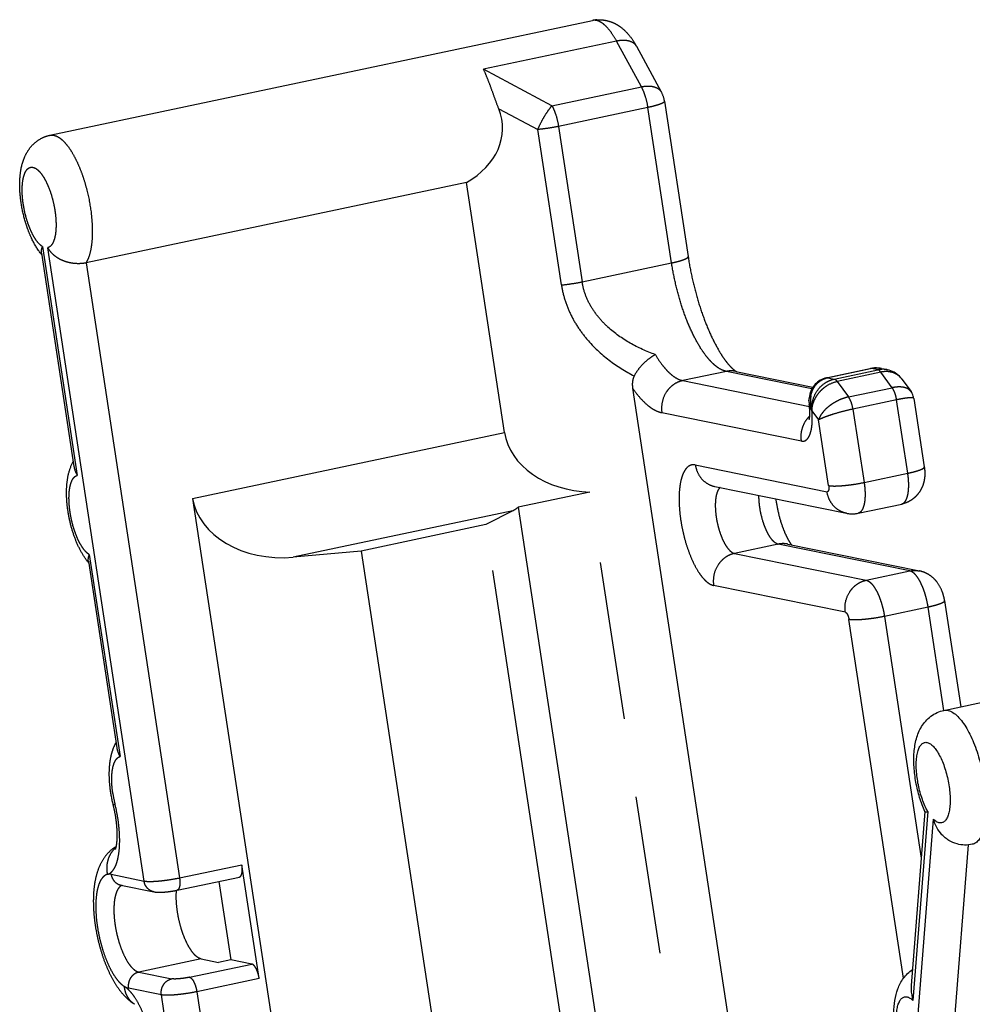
# Model space of a CAD drawing. Header units: millimetres. Extents: x 0 to 420, y 0 to 297.
# Tile 23 of 27: x 333 to 347, y 246 to 261. Entities that reach past the tile are written whole.
import ezdxf

# ---------------------------------------------------------------- set-up
doc = ezdxf.new("R2010")
doc.units = ezdxf.units.MM
doc.header["$LTSCALE"] = 23.1
doc.linetypes.add('PHANTOM', pattern=[0.8, 0.45, -0.05, 0.1, -0.05, 0.1, -0.05])
doc.layers.add('DEFAULT_3', color=7, linetype='PHANTOM')
doc.layers.add('T-PM12-T00_HDXF_CONTINUOUS_LINE', color=7, linetype='CONTINUOUS')

msp = doc.modelspace()

# ---------------------------------------------------------------- linework, layer by layer
at = {"layer": 'DEFAULT_3', "color": 8, "linetype": 'PHANTOM'}
for p, q in [((333.4, 258.9152), (341.3254, 260.592)), ((342.3337, 259.5434), (341.9713, 260.2107)), ((342.3777, 259.4126), (342.7228, 257.1423)), ((339.485, 258.2263), (333.9281, 257.0506)), ((340.0402, 254.574), (339.485, 258.2263)), ((333.2779, 257.1947), (333.7521, 254.0751)), ((343.4207, 255.4668), (344.5464, 255.2375)), ((344.7508, 255.3735), (345.3884, 255.5084)), ((345.5449, 255.508), (345.6327, 255.4901)), ((345.845, 255.354), (345.9789, 255.1711)), ((341.9117, 255.2194), (344.9607, 235.1614)), ((346.0204, 255.0706), (346.1725, 254.07)), ((343.1121, 253.7849), (345.0359, 253.393)), ((335.4853, 253.6103), (338.3873, 234.5198)), ((341.2885, 253.7042), (340.2409, 253.4826)), ((344.0484, 235.548), (341.2885, 253.7042)), ((340.1637, 253.4308), (339.769, 253.2275)), ((340.2409, 253.4826), (342.9784, 235.4742)), ((345.2043, 253.3936), (345.842, 253.5286)), ((339.769, 253.2275), (337.9471, 252.842)), ((344.2103, 224.0101), (339.769, 253.2275)), ((344.1771, 252.9431), (346.1009, 252.5513)), ((337.9471, 252.842), (336.9558, 252.7521)), ((337.9471, 252.842), (340.7466, 234.4253)), ((333.9618, 252.6954), (334.3766, 249.967)), ((346.4698, 252.1138), (346.705, 250.5663)), ((336.4573, 246.5975), (336.2046, 248.2603)), ((334.4366, 247.9624), (334.9176, 247.8644)), ((335.258, 247.8876), (336.169, 248.0803)), ((335.8687, 248.0168), (336.0428, 246.8715)), ((335.6106, 246.8839), (335.8606, 246.833)), ((336.0428, 246.8715), (335.8606, 246.833)), ((336.3506, 246.8088), (336.0428, 246.8715))]:
    msp.add_line(p, q, dxfattribs=at)
at = {"layer": 'DEFAULT_3', "color": 9, "linetype": 'PHANTOM'}
for p, q in [((341.6781, 260.2905), (339.7338, 259.8791)), ((342.0405, 259.6232), (341.6781, 260.2905)), ((340.7339, 259.3468), (339.7338, 259.8791)), ((340.7339, 259.3468), (342.0405, 259.6232)), ((339.957, 259.3026), (340.5268, 258.9994)), ((342.1361, 259.3212), (340.8295, 259.0447)), ((342.4812, 257.0508), (342.1361, 259.3212)), ((340.8295, 259.0447), (341.1746, 256.7744)), ((340.8719, 256.729), (340.5268, 258.9994)), ((333.2921, 257.2889), (333.8001, 253.9469)), ((334.7753, 248.0218), (333.369, 257.2732)), ((333.9281, 257.0506), (335.2936, 248.0676)), ((341.1746, 256.7744), (342.4812, 257.0508)), ((343.2814, 255.4661), (342.6437, 255.3312)), ((344.5306, 255.2116), (343.2814, 255.4661)), ((345.4001, 255.5084), (344.7624, 255.3735)), ((344.8572, 255.3542), (345.4949, 255.4891)), ((345.5373, 255.4551), (344.8997, 255.3201)), ((345.4949, 255.4891), (345.4001, 255.5084)), ((345.7037, 255.2277), (345.5373, 255.4551)), ((342.6437, 255.3312), (344.495, 254.9541)), ((344.7624, 255.3735), (344.8572, 255.3542)), ((344.8997, 255.3201), (345.0661, 255.0927)), ((345.0661, 255.0927), (345.7037, 255.2277)), ((345.768, 255.0504), (345.1303, 254.9155)), ((345.9309, 253.9785), (345.768, 255.0504)), ((344.3779, 254.4474), (342.3388, 254.8628)), ((344.5317, 254.89), (344.5312, 254.8901)), ((344.5317, 254.89), (344.6292, 254.7568)), ((345.1303, 254.9155), (345.2932, 253.8436)), ((344.7749, 253.7979), (344.6292, 254.7568)), ((335.4853, 253.6103), (340.0402, 254.574)), ((342.8276, 254.0998), (344.7513, 253.7079)), ((345.2932, 253.8436), (345.9309, 253.9785)), ((340.1637, 253.4308), (336.9558, 252.7521)), ((344.0378, 252.9424), (343.4001, 252.8075)), ((345.9615, 252.5506), (344.0378, 252.9424)), ((333.976, 252.7896), (334.4245, 249.8388)), ((343.4001, 252.8075), (345.3239, 252.4156)), ((345.3239, 252.4156), (345.9615, 252.5506)), ((345.019, 251.9473), (343.0952, 252.3392)), ((346.2283, 252.0223), (345.5906, 251.8874)), ((346.4575, 250.5141), (346.2283, 252.0223)), ((345.5906, 251.8874), (346.1273, 248.3565)), ((345.8687, 246.6025), (345.0723, 251.8416)), ((335.2936, 248.0676), (336.2046, 248.2603)), ((334.2944, 248.1198), (334.7753, 248.0218)), ((335.6106, 246.8839), (334.6996, 246.6912)), ((335.4397, 246.6161), (336.3506, 246.8088)), ((334.6996, 246.6912), (335.1805, 246.5932)), ((336.4573, 246.5975), (335.5464, 246.4048)), ((335.0281, 246.359), (334.5471, 246.457)), ((335.5464, 246.4048), (340.713, 212.4153)), ((340.1948, 212.3696), (335.0281, 246.359))]:
    msp.add_line(p, q, dxfattribs=at)
at = {"layer": 'DEFAULT_3', "color": 8, "linetype": 'PHANTOM'}
for points in [[(345.4217, 255.5139), (345.3969, 255.5101), (345.3884, 255.5085)], [(345.5449, 255.508), (345.526, 255.5114), (345.4994, 255.5147), (345.473, 255.5162), (345.4471, 255.5159), (345.4217, 255.5139)], [(345.845, 255.354), (345.8425, 255.3575), (345.8266, 255.3771), (345.8095, 255.3954), (345.7912, 255.4124), (345.7717, 255.428), (345.7512, 255.4422), (345.7298, 255.4548), (345.7075, 255.4659), (345.6844, 255.4754), (345.6607, 255.4832), (345.6363, 255.4894), (345.6329, 255.4901)], [(344.7508, 255.3735), (344.7424, 255.3717), (344.719, 255.3652), (344.6964, 255.3573), (344.6745, 255.3478), (344.6536, 255.3368), (344.6335, 255.3244), (344.6145, 255.3106), (344.5965, 255.2955), (344.5796, 255.279), (344.564, 255.2613), (344.5496, 255.2424), (344.5366, 255.2224), (344.5249, 255.2012), (344.5147, 255.179), (344.506, 255.1558), (344.4989, 255.1315), (344.4935, 255.1063), (344.4898, 255.0801), (344.4879, 255.053), (344.4877, 255.0376)], [(346.0204, 255.0706), (346.017, 255.0879), (346.0119, 255.1063), (346.0054, 255.1242), (345.9973, 255.1414), (345.9878, 255.1579), (345.9789, 255.171)], [(344.4877, 255.0376), (344.4881, 255.0225), (344.489, 255.0075), (344.4904, 254.9923), (344.4915, 254.9829)]]:
    msp.add_lwpolyline(points, dxfattribs=at)
for centre, radius, start, end in [((341.4248, 260.122), 0.4804, 94.1023, 101.94293), ((341.9822, 259.3525), 0.4, 8.64336, 28.50788), ((333.934, 257.7164), 0.8508, 218.50173, 219.8906), ((343.4641, 255.5419), 0.085, 241.71657, 242.45126), ((345.1187, 253.7989), 0.4142, 258.46669, 281.93527), ((334.6185, 253.2175), 0.8515, 218.50472, 219.88868), ((334.568, 246.1528), 0.0974, 44.24385, 44.92774)]:
    msp.add_arc(centre, radius, start, end, dxfattribs=at)
at = {"layer": 'DEFAULT_3', "color": 9, "linetype": 'PHANTOM'}
for centre, radius, start, end in [((345.4686, 255.1356), 0.3801, 81.96408, 82.93473), ((345.4674, 255.1281), 0.3877, 78.47873, 81.95596), ((344.8286, 255.0607), 0.3197, 101.94854, 105.99149), ((345.6382, 255.2027), 0.2563, 37.2509, 37.63147), ((345.6377, 255.2024), 0.2568, 36.19389, 37.25061), ((344.0555, 253.0288), 0.0882, 252.73994, 258.42547), ((335.9353, 249.5452), 1.6337, 188.67459, 193.97597), ((334.6001, 248.2335), 0.3636, 132.42072, 134.11555), ((334.5986, 248.2353), 0.3613, 129.85443, 132.42162), ((334.2673, 247.9871), 0.1354, 78.45545, 83.13613), ((334.4874, 247.875), 0.09, 111.22383, 112.64721)]:
    msp.add_arc(centre, radius, start, end, dxfattribs=at)
at = {"layer": 'DEFAULT_3', "color": 8, "linetype": 'PHANTOM'}
for centre, major_axis, ratio, start_param, end_param in [((338.7084, 259.0162), (1.3042, 0.0049), 0.7550651, -0.9357975, 0.2901392), ((341.3359, 254.6884), (1.3042, 0.0049), 0.7550651, -3.0301926, -1.6099646), ((336.8071, 253.7302), (1.33, 0.0217), 0.7407571, -3.041651, -1.4708547), ((340.015, 254.4089), (-0.0038, 1.015), 0.5387332, -2.8732286, -2.7226603)]:
    msp.add_ellipse(centre, major_axis=major_axis, ratio=ratio, start_param=start_param, end_param=end_param, dxfattribs=at)
at = {"layer": 'DEFAULT_3', "color": 9, "linetype": 'PHANTOM'}
for points, knots in [([(341.3837, 260.5918), (341.374, 260.5938), (341.3544, 260.596), (341.3348, 260.594), (341.3254, 260.592)], [0, 0, 0, 0, 0.5094884, 1, 1, 1, 1]), ([(341.6781, 260.2905), (341.6561, 260.331), (341.6118, 260.4042), (341.5476, 260.4847), (341.4951, 260.5339), (341.448, 260.5687), (341.4093, 260.5866), (341.3837, 260.5918)], [0, 0, 0, 0, 0.3199009, 0.5932481, 0.7117707, 0.8184341, 1, 1, 1, 1]), ([(341.9713, 260.2107), (341.9661, 260.2202), (341.9532, 260.2384), (341.9276, 260.2612), (341.8961, 260.2791), (341.8456, 260.2969), (341.771, 260.3047), (341.7099, 260.2972), (341.6781, 260.2905)], [0, 0, 0, 0, 0.1005312, 0.2045217, 0.3148644, 0.4335577, 0.6987507, 1, 1, 1, 1]), ([(342.0405, 259.6232), (342.0723, 259.63), (342.1334, 259.6374), (342.208, 259.6297), (342.2586, 259.6118), (342.29, 259.5939), (342.3156, 259.5712), (342.3285, 259.553), (342.3337, 259.5434)], [0, 0, 0, 0, 0.3012493, 0.5664423, 0.6851356, 0.7954783, 0.8994688, 1, 1, 1, 1]), ([(342.1361, 259.3212), (342.1278, 259.3761), (342.1093, 259.4564), (342.0734, 259.5563), (342.052, 259.6021), (342.0405, 259.6232)], [0, 0, 0, 0, 0.5242833, 0.7728947, 1, 1, 1, 1]), ([(340.5268, 258.9994), (340.5403, 259.0317), (340.5703, 259.0961), (340.6209, 259.1883), (340.6751, 259.2726), (340.7141, 259.3239), (340.7339, 259.3468)], [0, 0, 0, 0, 0.2595218, 0.5244621, 0.7768929, 1, 1, 1, 1]), ([(340.7339, 259.3468), (340.7454, 259.3256), (340.7667, 259.2798), (340.8027, 259.18), (340.8211, 259.0997), (340.8295, 259.0447)], [0, 0, 0, 0, 0.2271053, 0.4757167, 1, 1, 1, 1]), ([(342.3777, 259.4126), (342.3779, 259.4111), (342.3774, 259.4077), (342.3744, 259.4028), (342.3694, 259.3978), (342.3623, 259.3926), (342.3532, 259.3871), (342.3372, 259.379), (342.3122, 259.3687), (342.2767, 259.3567), (342.2347, 259.3445), (342.1872, 259.3324), (342.1536, 259.3249), (342.1361, 259.3212)], [0, 0, 0, 0, 0.01694, 0.0375539, 0.0639686, 0.0971263, 0.1373874, 0.1848306, 0.3008123, 0.4433817, 0.6098106, 0.7966673, 1, 1, 1, 1]), ([(340.8295, 259.0447), (340.7794, 259.0341), (340.6788, 259.0163), (340.5775, 259.0038), (340.5268, 258.9994)], [0, 0, 0, 0, 0.5014783, 1, 1, 1, 1]), ([(333.4, 258.9152), (333.4094, 258.9172), (333.4291, 258.9191), (333.4487, 258.9169), (333.4585, 258.9149)], [0, 0, 0, 0, 0.4904825, 1, 1, 1, 1]), ([(333.4585, 258.9149), (333.4812, 258.9102), (333.5156, 258.8953), (333.5579, 258.8663), (333.6048, 258.8257), (333.6626, 258.7593), (333.7277, 258.6616), (333.7898, 258.545), (333.8471, 258.4125), (333.8983, 258.2674), (333.9566, 258.0617), (333.9968, 257.8505), (334.017, 257.6412), (334.0212, 257.4939), (334.0147, 257.3583), (333.9976, 257.2378), (333.9704, 257.1355), (333.9436, 257.0758), (333.9281, 257.0506)], [0, 0, 0, 0, 0.0339692, 0.0535748, 0.0751544, 0.1244535, 0.1818445, 0.2465697, 0.3174376, 0.3929626, 0.4714635, 0.6300837, 0.7066138, 0.7789393, 0.8455115, 0.9050453, 0.9566428, 1, 1, 1, 1]), ([(333.2921, 257.2889), (333.2753, 257.2989), (333.2418, 257.3271), (333.1967, 257.3827), (333.1531, 257.4542), (333.1124, 257.5393), (333.076, 257.6352), (333.0346, 257.774), (333.0071, 257.9174), (332.9951, 258.0591), (332.9944, 258.1571), (333.0021, 258.2451), (333.0176, 258.3201), (333.0378, 258.3727), (333.0584, 258.4053), (333.0747, 258.4238), (333.0926, 258.4375), (333.1121, 258.4461), (333.1328, 258.4493), (333.1467, 258.448), (333.1536, 258.4465)], [0, 0, 0, 0, 0.0445334, 0.0990013, 0.1630525, 0.2354054, 0.3142039, 0.3972231, 0.5659654, 0.646762, 0.721981, 0.7895964, 0.8480625, 0.896591, 0.9172606, 0.9357971, 0.95263, 0.9683946, 0.9839017, 1, 1, 1, 1]), ([(333.1536, 258.4465), (333.1693, 258.4433), (333.193, 258.4322), (333.2217, 258.4106), (333.2539, 258.38), (333.293, 258.33), (333.3363, 258.2571), (333.3766, 258.1709), (333.4125, 258.0741), (333.4428, 257.9701), (333.4663, 257.8623), (333.4824, 257.7545), (333.4905, 257.6503), (333.4903, 257.5532), (333.4819, 257.4665), (333.4656, 257.3929), (333.4448, 257.3417), (333.4238, 257.3103), (333.4072, 257.2927), (333.389, 257.28), (333.3757, 257.2748), (333.369, 257.2732)], [0, 0, 0, 0, 0.0364673, 0.0579585, 0.0818774, 0.1371176, 0.2017947, 0.2745645, 0.3535365, 0.4364703, 0.5209224, 0.6043746, 0.6843578, 0.7585786, 0.8250602, 0.8823252, 0.9296835, 0.9498299, 0.9679196, 0.9844217, 1, 1, 1, 1]), ([(342.4812, 257.0508), (342.4987, 257.0545), (342.5323, 257.0621), (342.5799, 257.0741), (342.6218, 257.0864), (342.6573, 257.0984), (342.6823, 257.1087), (342.6983, 257.1168), (342.7074, 257.1222), (342.7145, 257.1275), (342.7196, 257.1325), (342.7226, 257.1374), (342.723, 257.1408), (342.7228, 257.1423)], [0, 0, 0, 0, 0.2033327, 0.3901894, 0.5566183, 0.6991877, 0.8151694, 0.8626126, 0.9028737, 0.9360314, 0.9624461, 0.98306, 1, 1, 1, 1]), ([(343.2814, 255.4661), (343.2397, 255.4746), (343.1767, 255.5051), (343.101, 255.5642), (343.0404, 255.6241), (342.9801, 255.6963), (342.8976, 255.8129), (342.8001, 255.9856), (342.6964, 256.221), (342.606, 256.4831), (342.5323, 256.7622), (342.4959, 256.9541), (342.4812, 257.0508)], [0, 0, 0, 0, 0.0692844, 0.1105144, 0.1566275, 0.2077188, 0.2636926, 0.389173, 0.5300577, 0.6821417, 0.8405365, 1, 1, 1, 1]), ([(340.8719, 256.729), (340.9234, 256.7336), (341.0247, 256.7461), (341.1253, 256.764), (341.1746, 256.7744)], [0, 0, 0, 0, 0.5063895, 1, 1, 1, 1]), ([(342.2427, 255.7119), (342.1159, 255.7574), (341.8702, 255.8674), (341.5949, 256.0614), (341.4118, 256.2525), (341.299, 256.4125), (341.2161, 256.5873), (341.1841, 256.7117), (341.1746, 256.7744)], [0, 0, 0, 0, 0.2560906, 0.509167, 0.6341768, 0.75769, 0.8795849, 1, 1, 1, 1]), ([(340.8719, 256.729), (340.883, 256.656), (340.9167, 256.5109), (340.9991, 256.3033), (341.1096, 256.1089), (341.2879, 255.8724), (341.5576, 255.6208), (341.8066, 255.4656), (341.9354, 255.3994)], [0, 0, 0, 0, 0.1256027, 0.2518829, 0.3782846, 0.5043521, 0.7539578, 1, 1, 1, 1]), ([(342.2427, 255.7119), (342.2733, 255.6607), (342.321, 255.5884), (342.3912, 255.5026), (342.4422, 255.4493), (342.493, 255.4051), (342.5571, 255.3608), (342.6092, 255.3382), (342.6437, 255.3312)], [0, 0, 0, 0, 0.3159474, 0.4573867, 0.5873864, 0.7060075, 0.8136924, 1, 1, 1, 1]), ([(343.4207, 255.4668), (343.3979, 255.4714), (343.351, 255.476), (343.3043, 255.4709), (343.2814, 255.4661)], [0, 0, 0, 0, 0.4984032, 1, 1, 1, 1]), ([(345.4, 255.5084), (345.3991, 255.5086), (345.3952, 255.5092), (345.3912, 255.5091), (345.3884, 255.5085)], [0, 0, 0, 0, 0.2586629, 1, 1, 1, 1]), ([(345.5153, 255.5128), (345.5056, 255.514), (345.4672, 255.5173), (345.4282, 255.5144), (345.4001, 255.5084)], [0, 0, 0, 0, 0.2540744, 1, 1, 1, 1]), ([(345.6327, 255.4901), (345.6103, 255.4947), (345.5639, 255.499), (345.5177, 255.4939), (345.4949, 255.4891)], [0, 0, 0, 0, 0.4954959, 1, 1, 1, 1]), ([(345.5373, 255.4551), (345.5311, 255.4636), (345.5191, 255.4777), (345.5026, 255.4875), (345.4949, 255.4891)], [0, 0, 0, 0, 0.574625, 1, 1, 1, 1]), ([(345.8411, 255.3592), (345.825, 255.3801), (345.7855, 255.4175), (345.7108, 255.4533), (345.6255, 255.467), (345.5667, 255.4613), (345.5373, 255.4551)], [0, 0, 0, 0, 0.2359234, 0.4775539, 0.7312836, 1, 1, 1, 1]), ([(342.6437, 255.3312), (342.6197, 255.3261), (342.5723, 255.3108), (342.507, 255.2737), (342.4492, 255.2238), (342.3851, 255.1428), (342.3344, 255.0205), (342.331, 254.9141), (342.3388, 254.8628)], [0, 0, 0, 0, 0.1200503, 0.241957, 0.3658742, 0.4916359, 0.7457207, 1, 1, 1, 1]), ([(344.515, 255.1033), (344.5199, 255.1332), (344.5367, 255.192), (344.5763, 255.2576), (344.6183, 255.3017), (344.6672, 255.3398), (344.7105, 255.3594), (344.7405, 255.368)], [0, 0, 0, 0, 0.2479604, 0.4945649, 0.6188759, 0.7443519, 1, 1, 1, 1]), ([(344.5317, 254.89), (344.5291, 254.9155), (344.5288, 254.9673), (344.5467, 255.07), (344.6025, 255.1903), (344.6957, 255.284), (344.785, 255.3336), (344.833, 255.3491), (344.8572, 255.3542)], [0, 0, 0, 0, 0.1244099, 0.250775, 0.5051492, 0.7565689, 0.8796278, 1, 1, 1, 1]), ([(344.5317, 254.89), (344.5322, 254.9378), (344.5483, 255.0112), (344.5931, 255.0998), (344.6388, 255.1629), (344.6944, 255.2186), (344.7777, 255.2795), (344.8503, 255.3097), (344.8997, 255.3201)], [0, 0, 0, 0, 0.2362961, 0.361774, 0.4903393, 0.6203422, 0.7499297, 1, 1, 1, 1]), ([(344.7508, 255.3735), (344.7517, 255.3737), (344.7555, 255.3743), (344.7595, 255.3741), (344.7624, 255.3735)], [0, 0, 0, 0, 0.2446992, 1, 1, 1, 1]), ([(344.8572, 255.3542), (344.8649, 255.3526), (344.8814, 255.3428), (344.8934, 255.3287), (344.8997, 255.3201)], [0, 0, 0, 0, 0.425775, 1, 1, 1, 1]), ([(341.9117, 255.2194), (341.9451, 255.1715), (342.0118, 255.0848), (342.105, 254.9909), (342.1798, 254.9336), (342.2481, 254.8917), (342.3027, 254.8702), (342.3388, 254.8628)], [0, 0, 0, 0, 0.3085715, 0.5765491, 0.6956428, 0.8053434, 1, 1, 1, 1]), ([(345.9789, 255.171), (345.9734, 255.1786), (345.9602, 255.1928), (345.9356, 255.2102), (345.9061, 255.2237), (345.8589, 255.237), (345.79, 255.2414), (345.7334, 255.2339), (345.7037, 255.2277)], [0, 0, 0, 0, 0.0947862, 0.1953803, 0.304302, 0.4230035, 0.6918625, 1, 1, 1, 1]), ([(345.768, 255.0504), (345.7653, 255.0676), (345.7585, 255.1014), (345.744, 255.1493), (345.7262, 255.1917), (345.7116, 255.2169), (345.7037, 255.2277)], [0, 0, 0, 0, 0.2747235, 0.5429458, 0.7891121, 1, 1, 1, 1]), ([(344.4877, 255.0376), (344.4877, 255.0433), (344.4888, 255.0551), (344.4961, 255.0783), (344.5067, 255.094), (344.515, 255.1033)], [0, 0, 0, 0, 0.23838, 0.4831393, 1, 1, 1, 1]), ([(344.515, 255.1033), (344.5093, 255.0685), (344.5067, 254.9961), (344.5205, 254.925), (344.5312, 254.8901)], [0, 0, 0, 0, 0.4910423, 1, 1, 1, 1]), ([(345.0661, 255.0927), (345.0409, 255.0874), (344.9903, 255.0731), (344.9169, 255.0432), (344.8471, 255.0053), (344.7833, 254.9613), (344.728, 254.9129), (344.6829, 254.862), (344.6492, 254.8104), (344.6341, 254.7744), (344.6292, 254.7568)], [0, 0, 0, 0, 0.1347159, 0.2741199, 0.4138319, 0.5498626, 0.6785731, 0.7974192, 0.9046382, 1, 1, 1, 1]), ([(345.1303, 254.9155), (345.1251, 254.9494), (345.1131, 254.9984), (345.0886, 255.0568), (345.0739, 255.082), (345.0661, 255.0927)], [0, 0, 0, 0, 0.5426127, 0.7889332, 1, 1, 1, 1]), ([(346.0204, 255.0706), (346.0202, 255.0717), (346.0188, 255.0743), (346.0147, 255.0768), (346.0089, 255.0788), (346.001, 255.0802), (345.9911, 255.081), (345.9793, 255.0812), (345.9655, 255.0808), (345.9433, 255.0794), (345.9113, 255.0759), (345.8683, 255.0696), (345.8197, 255.061), (345.7857, 255.0542), (345.768, 255.0504)], [0, 0, 0, 0, 0.013775, 0.0312208, 0.0548122, 0.0855456, 0.1237981, 0.1696836, 0.2231597, 0.2840908, 0.4273607, 0.5969457, 0.7892833, 1, 1, 1, 1]), ([(344.3779, 254.4474), (344.3844, 254.4461), (344.3976, 254.4448), (344.4171, 254.4475), (344.4356, 254.4549), (344.4528, 254.4669), (344.4685, 254.4832), (344.4885, 254.512), (344.5088, 254.5589), (344.5254, 254.6263), (344.535, 254.7058), (344.5373, 254.7952), (344.534, 254.8577), (344.5312, 254.8901)], [0, 0, 0, 0, 0.0382826, 0.075155, 0.1124049, 0.1517823, 0.1947108, 0.2422023, 0.3529399, 0.4860262, 0.6403245, 0.8129676, 1, 1, 1, 1]), ([(344.4915, 254.9829), (344.4936, 254.9675), (344.5038, 254.9347), (344.5209, 254.9053), (344.5312, 254.8901)], [0, 0, 0, 0, 0.4584941, 1, 1, 1, 1]), ([(345.1303, 254.9155), (345.0791, 254.9047), (344.9781, 254.8803), (344.8561, 254.8452), (344.7663, 254.8154), (344.7106, 254.7949), (344.6656, 254.776), (344.6398, 254.7632), (344.6292, 254.7568)], [0, 0, 0, 0, 0.2978482, 0.5914404, 0.7222589, 0.8361927, 0.9296664, 1, 1, 1, 1]), ([(344.3779, 254.4474), (344.3729, 254.4806), (344.3707, 254.5486), (344.3911, 254.6482), (344.4337, 254.74), (344.4756, 254.7928), (344.4992, 254.8159)], [0, 0, 0, 0, 0.2505516, 0.5023178, 0.7528575, 1, 1, 1, 1]), ([(342.8276, 254.0998), (342.8167, 254.102), (342.7946, 254.104), (342.7619, 254.098), (342.7313, 254.083), (342.7034, 254.0597), (342.6783, 254.0284), (342.6561, 253.9894), (342.6368, 253.9433), (342.6143, 253.8692), (342.5958, 253.7611), (342.5879, 253.6164), (342.5938, 253.4568), (342.6133, 253.2882), (342.6458, 253.1168), (342.69, 252.9494), (342.7442, 252.7921), (342.8064, 252.6509), (342.8649, 252.5473), (342.9145, 252.4773), (342.9506, 252.434), (342.987, 252.398), (343.0324, 252.3626), (343.0702, 252.3443), (343.0952, 252.3392)], [0, 0, 0, 0, 0.016424, 0.0322668, 0.0485015, 0.0660264, 0.0855178, 0.1074078, 0.1319245, 0.1591446, 0.2214392, 0.2932001, 0.37247, 0.4567921, 0.5434137, 0.6294553, 0.7120685, 0.7885983, 0.8567602, 0.8871656, 0.9149187, 0.9399678, 0.962364, 1, 1, 1, 1]), ([(342.8276, 254.0998), (342.8334, 254.0615), (342.8556, 253.9868), (342.9188, 253.8904), (343.0064, 253.8189), (343.0764, 253.7922), (343.1121, 253.7849)], [0, 0, 0, 0, 0.2583319, 0.5106551, 0.7571279, 1, 1, 1, 1]), ([(345.9309, 253.9785), (345.9484, 253.9823), (345.982, 253.9898), (346.0295, 254.0019), (346.0715, 254.0141), (346.107, 254.0261), (346.132, 254.0364), (346.148, 254.0445), (346.1571, 254.0499), (346.1642, 254.0552), (346.1692, 254.0602), (346.1722, 254.0651), (346.1727, 254.0685), (346.1725, 254.07)], [0, 0, 0, 0, 0.2033336, 0.390194, 0.5566125, 0.6991788, 0.8151607, 0.8626059, 0.9028678, 0.9360281, 0.9624438, 0.9830597, 1, 1, 1, 1]), ([(333.6958, 253.4069), (333.6906, 253.4407), (333.6827, 253.5068), (333.6779, 253.6033), (333.6805, 253.6924), (333.6904, 253.7716), (333.7073, 253.8384), (333.7278, 253.8848), (333.7481, 253.9131), (333.764, 253.9291), (333.7812, 253.9407), (333.7938, 253.9454), (333.8001, 253.9469)], [0, 0, 0, 0, 0.175983, 0.3430967, 0.4971603, 0.6346404, 0.7530242, 0.8513742, 0.8935356, 0.9316695, 0.9667258, 1, 1, 1, 1]), ([(345.842, 253.5286), (345.8473, 253.5297), (345.8579, 253.5333), (345.8725, 253.5426), (345.886, 253.5557), (345.9031, 253.579), (345.9206, 253.6174), (345.935, 253.6731), (345.9434, 253.7392), (345.9458, 253.8138), (345.9418, 253.8947), (345.9352, 253.9502), (345.9309, 253.9785)], [0, 0, 0, 0, 0.0332969, 0.0682161, 0.1061281, 0.1480301, 0.2459053, 0.3640174, 0.5014933, 0.6558108, 0.8233972, 1, 1, 1, 1]), ([(343.1897, 253.7691), (343.1811, 253.7619), (343.1653, 253.7425), (343.1475, 253.706), (343.1337, 253.6603), (343.1243, 253.6065), (343.1195, 253.5457), (343.1192, 253.4544), (343.1261, 253.3837), (343.1334, 253.3358)], [0, 0, 0, 0, 0.0747559, 0.1641966, 0.269873, 0.3915287, 0.5277738, 0.6764663, 1, 1, 1, 1]), ([(344.7749, 253.7979), (344.7768, 253.7857), (344.7783, 253.7679), (344.7771, 253.7455), (344.7747, 253.7317), (344.7709, 253.7206), (344.7658, 253.7124), (344.7589, 253.7076), (344.7537, 253.7074), (344.7513, 253.7079)], [0, 0, 0, 0, 0.3585085, 0.5158962, 0.6525221, 0.7658478, 0.8563226, 0.9298381, 1, 1, 1, 1]), ([(344.7749, 253.7979), (344.7871, 253.7954), (344.816, 253.7924), (344.8651, 253.7913), (344.9247, 253.7932), (344.9925, 253.7981), (345.0659, 253.8058), (345.1671, 253.8195), (345.2431, 253.833), (345.2932, 253.8436)], [0, 0, 0, 0, 0.0714432, 0.1664534, 0.2819015, 0.4136328, 0.5567708, 0.7059594, 1, 1, 1, 1]), ([(345.2932, 253.8436), (345.2975, 253.8153), (345.3041, 253.7598), (345.3081, 253.6789), (345.3058, 253.6043), (345.2973, 253.5382), (345.2829, 253.4825), (345.2655, 253.4441), (345.2483, 253.4208), (345.2349, 253.4077), (345.2202, 253.3984), (345.2096, 253.3948), (345.2043, 253.3936)], [0, 0, 0, 0, 0.1765956, 0.3441711, 0.4984794, 0.6359536, 0.7540715, 0.8519552, 0.8938623, 0.9317779, 0.9667, 1, 1, 1, 1]), ([(343.7711, 253.4707), (343.7687, 253.4864), (343.7606, 253.547), (343.7568, 253.6083), (343.7573, 253.6535)], [0, 0, 0, 0, 0.2605109, 1, 1, 1, 1]), ([(345.0359, 253.393), (345.0002, 253.4003), (344.9301, 253.427), (344.8425, 253.4985), (344.7793, 253.5949), (344.7572, 253.6696), (344.7513, 253.7079)], [0, 0, 0, 0, 0.2428577, 0.4893261, 0.7416523, 1, 1, 1, 1]), ([(344.0293, 252.9446), (344.0155, 252.9489), (343.9868, 252.9655), (343.948, 253.004), (343.9098, 253.0573), (343.8735, 253.1237), (343.8402, 253.201), (343.8011, 253.3165), (343.7806, 253.4082), (343.7711, 253.4707)], [0, 0, 0, 0, 0.0716545, 0.1611806, 0.2696576, 0.3955537, 0.535823, 0.6864645, 1, 1, 1, 1]), ([(333.976, 252.7896), (333.9603, 252.7989), (333.9288, 252.8249), (333.8862, 252.8759), (333.8447, 252.9413), (333.8056, 253.0192), (333.7701, 253.1074), (333.7284, 253.2364), (333.7063, 253.3379), (333.6958, 253.4069)], [0, 0, 0, 0, 0.0790679, 0.1748478, 0.2869389, 0.4134688, 0.5516387, 0.6980401, 1, 1, 1, 1]), ([(343.1334, 253.3358), (343.1383, 253.3035), (343.1504, 253.2396), (343.175, 253.1465), (343.2051, 253.0591), (343.2397, 252.9807), (343.2773, 252.9141), (343.3117, 252.8682), (343.34, 252.8402), (343.3653, 252.8205), (343.3862, 252.8103), (343.4001, 252.8075)], [0, 0, 0, 0, 0.1594799, 0.3178854, 0.4699823, 0.6108794, 0.7363701, 0.8433593, 0.8894763, 0.9307084, 1, 1, 1, 1]), ([(344.1771, 252.9431), (344.1543, 252.9478), (344.1075, 252.9524), (344.0607, 252.9473), (344.0378, 252.9424)], [0, 0, 0, 0, 0.4984032, 1, 1, 1, 1]), ([(343.4001, 252.8075), (343.3762, 252.8024), (343.3288, 252.7871), (343.2635, 252.75), (343.2057, 252.7001), (343.1416, 252.6191), (343.0909, 252.4968), (343.0874, 252.3905), (343.0952, 252.3392)], [0, 0, 0, 0, 0.1200503, 0.241957, 0.3658742, 0.4916359, 0.7457207, 1, 1, 1, 1]), ([(345.9615, 252.5506), (345.9845, 252.5554), (346.0312, 252.5605), (346.0781, 252.5559), (346.1009, 252.5513)], [0, 0, 0, 0, 0.5016031, 1, 1, 1, 1]), ([(346.2283, 252.0223), (346.2234, 252.0546), (346.2112, 252.1185), (346.1867, 252.2116), (346.1565, 252.2989), (346.122, 252.3774), (346.0843, 252.444), (346.05, 252.4898), (346.0217, 252.5179), (345.9964, 252.5376), (345.9754, 252.5477), (345.9615, 252.5506)], [0, 0, 0, 0, 0.1594789, 0.3178792, 0.4699697, 0.6108642, 0.7363573, 0.8433509, 0.8894697, 0.9307048, 1, 1, 1, 1]), ([(345.019, 251.9473), (345.0112, 251.9986), (345.0146, 252.1049), (345.0653, 252.2272), (345.1294, 252.3083), (345.1872, 252.3581), (345.2525, 252.3952), (345.2999, 252.4106), (345.3239, 252.4156)], [0, 0, 0, 0, 0.2542735, 0.5083475, 0.6341093, 0.75803, 0.8799434, 1, 1, 1, 1]), ([(345.3239, 252.4156), (345.3378, 252.4128), (345.3587, 252.4026), (345.384, 252.383), (345.4123, 252.3549), (345.4466, 252.3091), (345.4843, 252.2425), (345.5189, 252.164), (345.549, 252.0766), (345.5736, 251.9836), (345.5857, 251.9196), (345.5906, 251.8874)], [0, 0, 0, 0, 0.0692912, 0.1105226, 0.1566368, 0.2636199, 0.3891056, 0.5300015, 0.6821012, 0.840513, 1, 1, 1, 1]), ([(346.4698, 252.1138), (346.47, 252.1123), (346.4696, 252.1089), (346.4666, 252.104), (346.4616, 252.099), (346.4545, 252.0937), (346.4453, 252.0883), (346.4293, 252.0801), (346.4043, 252.0699), (346.3689, 252.0578), (346.3269, 252.0456), (346.2793, 252.0335), (346.2458, 252.026), (346.2283, 252.0223)], [0, 0, 0, 0, 0.0169386, 0.0375504, 0.0639631, 0.0971172, 0.137376, 0.1848152, 0.3007922, 0.4433625, 0.6097882, 0.7966627, 1, 1, 1, 1]), ([(345.019, 251.9473), (345.0217, 251.9467), (345.0277, 251.9439), (345.0356, 251.9365), (345.0435, 251.926), (345.0541, 251.9072), (345.0648, 251.8789), (345.0703, 251.8545), (345.0723, 251.8416)], [0, 0, 0, 0, 0.069334, 0.156582, 0.2636379, 0.3892071, 0.6821201, 1, 1, 1, 1]), ([(345.5906, 251.8874), (345.5405, 251.8768), (345.4645, 251.8633), (345.3633, 251.8496), (345.2899, 251.8418), (345.2221, 251.8369), (345.1625, 251.835), (345.1134, 251.8362), (345.0845, 251.8392), (345.0723, 251.8416)], [0, 0, 0, 0, 0.2940176, 0.4431942, 0.5863303, 0.7180691, 0.8335303, 0.9285519, 1, 1, 1, 1]), ([(334.3202, 249.2988), (334.3151, 249.3326), (334.3071, 249.3988), (334.3023, 249.4953), (334.3049, 249.5844), (334.3148, 249.6635), (334.3317, 249.7303), (334.3523, 249.7767), (334.3725, 249.805), (334.3884, 249.821), (334.4057, 249.8326), (334.4183, 249.8373), (334.4245, 249.8388)], [0, 0, 0, 0, 0.175983, 0.3430967, 0.4971603, 0.6346404, 0.7530242, 0.8513742, 0.8935356, 0.9316695, 0.9667258, 1, 1, 1, 1]), ([(334.2398, 248.1188), (334.2509, 248.1217), (334.2731, 248.1311), (334.3029, 248.1544), (334.3296, 248.1865), (334.3531, 248.227), (334.3734, 248.2755), (334.3968, 248.354), (334.4154, 248.4691), (334.422, 248.623), (334.4134, 248.7925), (334.3899, 248.9707), (334.3648, 249.0907), (334.3499, 249.1506)], [0, 0, 0, 0, 0.0312791, 0.0648903, 0.1023675, 0.1446949, 0.1923842, 0.2456019, 0.3680346, 0.5095228, 0.6657168, 0.8312082, 1, 1, 1, 1]), ([(334.3261, 249.1312), (334.3258, 249.1324), (334.3267, 249.1347), (334.3288, 249.1372), (334.3327, 249.1407), (334.3398, 249.1453), (334.3462, 249.1488), (334.3499, 249.1506)], [0, 0, 0, 0, 0.1191996, 0.2058138, 0.3152538, 0.6075575, 1, 1, 1, 1]), ([(334.347, 248.4946), (334.3233, 248.4716), (334.2815, 248.4183), (334.2415, 248.3243), (334.2259, 248.2219), (334.2325, 248.1526), (334.2398, 248.1188)], [0, 0, 0, 0, 0.2439465, 0.4924321, 0.7449573, 1, 1, 1, 1]), ([(334.2398, 248.1188), (334.231, 248.1165), (334.2133, 248.1096), (334.1891, 248.0929), (334.1668, 248.07), (334.1385, 248.0297), (334.1096, 247.964), (334.086, 247.8695), (334.0721, 247.7577), (334.0685, 247.632), (334.0753, 247.496), (334.0923, 247.3536), (334.1191, 247.2093), (334.1548, 247.0674), (334.1984, 246.9321), (334.2485, 246.8074), (334.3036, 246.6971), (334.3621, 246.6043), (334.4222, 246.5317), (334.4666, 246.4945), (334.4888, 246.481)], [0, 0, 0, 0, 0.0151869, 0.0312223, 0.0486831, 0.0679872, 0.1129768, 0.1670465, 0.2297591, 0.2999732, 0.3760958, 0.4562347, 0.538314, 0.6201732, 0.6996613, 0.7747313, 0.8435415, 0.9045762, 0.9568109, 1, 1, 1, 1]), ([(334.2835, 248.1216), (334.2797, 248.122), (334.2652, 248.1231), (334.2504, 248.1216), (334.2398, 248.1188)], [0, 0, 0, 0, 0.2559227, 1, 1, 1, 1]), ([(334.2944, 248.1198), (334.2973, 248.1006), (334.3084, 248.0633), (334.34, 248.0151), (334.3838, 247.9793), (334.4188, 247.966), (334.4366, 247.9624)], [0, 0, 0, 0, 0.2583336, 0.5106552, 0.7571277, 1, 1, 1, 1]), ([(334.7753, 248.0218), (334.7875, 248.0194), (334.8164, 248.0163), (334.8655, 248.0152), (334.9251, 248.0171), (334.9929, 248.022), (335.0663, 248.0298), (335.1675, 248.0435), (335.2435, 248.057), (335.2936, 248.0676)], [0, 0, 0, 0, 0.0714432, 0.1664534, 0.2819015, 0.4136328, 0.5567708, 0.7059594, 1, 1, 1, 1]), ([(334.9176, 247.8644), (334.8997, 247.8681), (334.8647, 247.8814), (334.8209, 247.9171), (334.7893, 247.9654), (334.7782, 248.0027), (334.7753, 248.0218)], [0, 0, 0, 0, 0.2428553, 0.4893222, 0.7416487, 1, 1, 1, 1]), ([(335.2936, 248.0676), (335.2969, 248.0455), (335.2999, 248.0132), (335.2986, 247.9719), (335.2952, 247.9454), (335.2895, 247.9231), (335.2815, 247.9056), (335.2712, 247.893), (335.2623, 247.8885), (335.258, 247.8876)], [0, 0, 0, 0, 0.3442768, 0.4987273, 0.6363306, 0.7545602, 0.8525393, 0.9321595, 1, 1, 1, 1]), ([(334.4389, 247.9508), (334.4267, 247.9432), (334.4035, 247.9206), (334.3774, 247.8748), (334.3571, 247.8158), (334.3429, 247.7447), (334.3352, 247.6632), (334.3341, 247.5733), (334.3397, 247.477), (334.3478, 247.4113), (334.3529, 247.3779)], [0, 0, 0, 0, 0.0717185, 0.1579363, 0.2613442, 0.3821383, 0.5190006, 0.6696413, 0.8311026, 1, 1, 1, 1]), ([(334.4528, 247.958), (334.4516, 247.9575), (334.4468, 247.9554), (334.4422, 247.9529), (334.4389, 247.9508)], [0, 0, 0, 0, 0.2466192, 1, 1, 1, 1]), ([(334.3529, 247.3779), (334.3592, 247.336), (334.375, 247.2528), (334.4069, 247.1319), (334.4461, 247.0183), (334.491, 246.9163), (334.54, 246.8297), (334.5846, 246.7701), (334.6214, 246.7337), (334.6543, 246.7081), (334.6815, 246.6949), (334.6996, 246.6912)], [0, 0, 0, 0, 0.1594787, 0.3178855, 0.4699825, 0.6108791, 0.7363704, 0.8433591, 0.8894762, 0.9307089, 1, 1, 1, 1]), ([(334.6996, 246.6912), (334.6756, 246.6861), (334.6285, 246.6651), (334.5752, 246.6087), (334.545, 246.5359), (334.5432, 246.4827), (334.5471, 246.457)], [0, 0, 0, 0, 0.2412878, 0.4904305, 0.7451186, 1, 1, 1, 1]), ([(335.0281, 246.359), (335.0242, 246.3847), (335.0259, 246.4379), (335.0561, 246.5108), (335.1094, 246.5671), (335.1565, 246.5881), (335.1805, 246.5932)], [0, 0, 0, 0, 0.2548814, 0.5095695, 0.7587122, 1, 1, 1, 1]), ([(335.4397, 246.6161), (335.4146, 246.6108), (335.3643, 246.6019), (335.3023, 246.5943), (335.2554, 246.5909), (335.2256, 246.5899), (335.2011, 246.5905), (335.1866, 246.592), (335.1805, 246.5932)], [0, 0, 0, 0, 0.2940341, 0.5863353, 0.7180753, 0.8335352, 0.9285533, 1, 1, 1, 1]), ([(335.4397, 246.6161), (335.4452, 246.615), (335.4571, 246.6092), (335.473, 246.5945), (335.4888, 246.5735), (335.5099, 246.536), (335.5314, 246.4794), (335.5424, 246.4305), (335.5464, 246.4048)], [0, 0, 0, 0, 0.0693359, 0.1565812, 0.2636372, 0.3892064, 0.6821227, 1, 1, 1, 1]), ([(334.4888, 246.481), (334.4936, 246.478), (334.512, 246.4677), (334.532, 246.4601), (334.5471, 246.457)], [0, 0, 0, 0, 0.2689952, 1, 1, 1, 1]), ([(334.9296, 245.337), (334.9266, 245.3962), (334.915, 245.5166), (334.8838, 245.6964), (334.8393, 245.8733), (334.7834, 246.04), (334.7187, 246.1894), (334.6572, 246.2987), (334.6051, 246.3719), (334.567, 246.4167), (334.5289, 246.4532), (334.5021, 246.4729), (334.4888, 246.481)], [0, 0, 0, 0, 0.1414295, 0.2881748, 0.4348629, 0.5761208, 0.7069106, 0.822895, 0.8743209, 0.9209968, 0.9628466, 1, 1, 1, 1]), ([(334.637, 246.2216), (334.616, 246.2353), (334.5771, 246.2681), (334.5316, 246.3301), (334.5008, 246.4024), (334.491, 246.4545), (334.4888, 246.481)], [0, 0, 0, 0, 0.2429199, 0.4892326, 0.7412027, 1, 1, 1, 1]), ([(335.5464, 246.4048), (335.4963, 246.3942), (335.4202, 246.3807), (335.3191, 246.367), (335.2456, 246.3592), (335.1778, 246.3543), (335.1183, 246.3524), (335.0692, 246.3536), (335.0403, 246.3566), (335.0281, 246.359)], [0, 0, 0, 0, 0.2940244, 0.4432094, 0.5863487, 0.7180857, 0.8335416, 0.9285565, 1, 1, 1, 1])]:
    msp.add_open_spline(points, degree=3, knots=knots, dxfattribs=at)
at = {"layer": 'DEFAULT_3', "color": 8, "linetype": 'PHANTOM'}
for points, knots in [([(341.3904, 260.6012), (341.4226, 260.6035), (341.4871, 260.6016), (341.5805, 260.5803), (341.6669, 260.5429), (341.7692, 260.4764), (341.8767, 260.367), (341.9421, 260.2645), (341.9713, 260.2107)], [0, 0, 0, 0, 0.130554, 0.2595002, 0.3860114, 0.5097505, 0.7519148, 1, 1, 1, 1]), ([(339.957, 259.3026), (339.9365, 259.3539), (339.8986, 259.456), (339.845, 259.6063), (339.7922, 259.7477), (339.754, 259.8372), (339.7338, 259.8791)], [0, 0, 0, 0, 0.267688, 0.5283963, 0.7744218, 1, 1, 1, 1]), ([(333.2682, 257.1868), (333.219, 257.2486), (333.1561, 257.3536), (333.0901, 257.5047), (333.0321, 257.6707), (332.9808, 257.8869), (332.9578, 258.1059), (332.96, 258.2758), (332.9764, 258.4333), (333.0183, 258.5857), (333.0972, 258.7208), (333.1786, 258.8099), (333.2809, 258.8789), (333.3595, 258.9066), (333.4, 258.9152)], [0, 0, 0, 0, 0.1194257, 0.1830055, 0.249026, 0.3847261, 0.51756, 0.580546, 0.6408838, 0.7567718, 0.8154646, 0.8757817, 0.9375174, 1, 1, 1, 1]), ([(333.2779, 257.1947), (333.2757, 257.209), (333.2775, 257.2416), (333.2863, 257.2724), (333.2921, 257.2889)], [0, 0, 0, 0, 0.4533888, 1, 1, 1, 1]), ([(333.9281, 257.0506), (333.9007, 257.0448), (333.8438, 257.0378), (333.7576, 257.0402), (333.6725, 257.0547), (333.5926, 257.0805), (333.5207, 257.1165), (333.4586, 257.1612), (333.4074, 257.2135), (333.3805, 257.2529), (333.369, 257.2732)], [0, 0, 0, 0, 0.1312007, 0.2671101, 0.4026522, 0.533999, 0.6591068, 0.7776373, 0.8906365, 1, 1, 1, 1]), ([(342.7228, 257.1423), (342.7382, 257.0411), (342.7755, 256.84), (342.8496, 256.5462), (342.9394, 256.2681), (343.0411, 256.0163), (343.135, 255.8296), (343.2123, 255.7024), (343.2662, 255.6247), (343.3167, 255.5619), (343.3611, 255.5151), (343.396, 255.4849), (343.4162, 255.4711), (343.4238, 255.467)], [0, 0, 0, 0, 0.1660814, 0.3316015, 0.4913132, 0.6399186, 0.7719258, 0.8298715, 0.8813094, 0.9252499, 0.9605386, 0.9858729, 1, 1, 1, 1]), ([(341.9354, 255.3994), (341.9529, 255.4326), (341.9944, 255.497), (342.0691, 255.583), (342.1522, 255.6561), (342.2124, 255.6957), (342.2427, 255.7119)], [0, 0, 0, 0, 0.2539335, 0.5149976, 0.7677877, 1, 1, 1, 1]), ([(341.9354, 255.3994), (341.9284, 255.3861), (341.917, 255.3578), (341.9051, 255.2973), (341.9071, 255.2502), (341.9117, 255.2194)], [0, 0, 0, 0, 0.2444085, 0.493252, 1, 1, 1, 1]), ([(344.4928, 254.765), (344.4925, 254.7644), (344.4919, 254.7624), (344.4928, 254.7656), (344.4934, 254.7685), (344.4948, 254.7753), (344.4962, 254.7839), (344.4976, 254.795), (344.4989, 254.8081), (344.4999, 254.823), (344.5005, 254.8394), (344.5007, 254.8638), (344.4998, 254.8969), (344.4968, 254.939), (344.4935, 254.968), (344.4915, 254.9829)], [0, 0, 0, 0, 0.0086456, 0.0131289, 0.030436, 0.0598191, 0.1002968, 0.15076, 0.2101132, 0.2773098, 0.3514018, 0.4315221, 0.606816, 0.7978035, 1, 1, 1, 1]), ([(333.9522, 252.6874), (333.9146, 252.7346), (333.8471, 252.8401), (333.7677, 253.0158), (333.7061, 253.2079), (333.6635, 253.4088), (333.6418, 253.6094), (333.6431, 253.8024), (333.6706, 253.9845), (333.7125, 254.0977), (333.7406, 254.1495)], [0, 0, 0, 0, 0.1175756, 0.2427068, 0.3749776, 0.5100819, 0.6423976, 0.7675977, 0.8852194, 1, 1, 1, 1]), ([(333.7521, 254.0751), (333.7554, 254.0535), (333.7681, 254.009), (333.7883, 253.9677), (333.8001, 253.9469)], [0, 0, 0, 0, 0.4774283, 1, 1, 1, 1]), ([(346.1725, 254.07), (346.1769, 254.041), (346.1819, 253.9827), (346.1766, 253.8952), (346.1566, 253.8099), (346.1207, 253.7295), (346.0693, 253.6577), (346.0038, 253.5978), (345.9272, 253.553), (345.8708, 253.5346), (345.842, 253.5286)], [0, 0, 0, 0, 0.1253493, 0.2493857, 0.3733498, 0.4979752, 0.6231565, 0.7486443, 0.874287, 1, 1, 1, 1]), ([(344.2364, 252.9309), (344.2259, 252.9442), (344.2033, 252.9777), (344.1701, 253.0375), (344.1353, 253.1127), (344.0891, 253.2321), (344.0415, 253.396), (344.016, 253.5329), (344.0069, 253.6027)], [0, 0, 0, 0, 0.071091, 0.1689487, 0.2863578, 0.4178145, 0.7052445, 1, 1, 1, 1]), ([(333.9618, 252.6954), (333.9597, 252.7097), (333.9615, 252.7422), (333.9703, 252.7731), (333.976, 252.7896)], [0, 0, 0, 0, 0.4533888, 1, 1, 1, 1]), ([(346.4698, 252.1138), (346.466, 252.1391), (346.4553, 252.1894), (346.4232, 252.2857), (346.3731, 252.3754), (346.3041, 252.4497), (346.2433, 252.4962), (346.175, 252.5313), (346.1259, 252.5462), (346.1009, 252.5513)], [0, 0, 0, 0, 0.1263113, 0.2518664, 0.4995028, 0.6239192, 0.74893, 0.8743468, 1, 1, 1, 1]), ([(334.3261, 249.1312), (334.3059, 249.2124), (334.2831, 249.3352), (334.2688, 249.4986), (334.2667, 249.6169), (334.2737, 249.7307), (334.2906, 249.8398), (334.3194, 249.9441), (334.348, 250.01), (334.365, 250.0414)], [0, 0, 0, 0, 0.2700765, 0.4018197, 0.5291759, 0.6515234, 0.7694188, 0.884696, 1, 1, 1, 1]), ([(334.3766, 249.967), (334.3799, 249.9454), (334.3926, 249.9009), (334.4128, 249.8597), (334.4245, 249.8388)], [0, 0, 0, 0, 0.4774283, 1, 1, 1, 1]), ([(334.3585, 248.4829), (334.3583, 248.4825), (334.3575, 248.4809), (334.3588, 248.4838), (334.3597, 248.4863), (334.3618, 248.4922), (334.364, 248.4997), (334.3666, 248.5095), (334.3692, 248.5212), (334.3719, 248.5347), (334.3744, 248.5499), (334.3768, 248.5666), (334.3789, 248.5847), (334.3813, 248.6113), (334.3834, 248.6474), (334.3842, 248.6934), (334.3832, 248.7428), (334.3805, 248.7947), (334.3759, 248.8487), (334.3672, 248.9234), (334.352, 249.018), (334.3355, 249.0935), (334.3261, 249.1312)], [0, 0, 0, 0, 0.0022081, 0.0038169, 0.0091489, 0.0180441, 0.0302991, 0.0456883, 0.0639785, 0.0849455, 0.1083712, 0.1340578, 0.1618184, 0.1914824, 0.2559042, 0.3262087, 0.4014243, 0.4806865, 0.5632086, 0.6482571, 0.8231372, 1, 1, 1, 1]), ([(334.3702, 248.5276), (334.326, 248.5015), (334.2463, 248.437), (334.1574, 248.315), (334.097, 248.1793), (334.0589, 248.034), (334.0381, 247.8795), (334.0323, 247.7157), (334.0402, 247.5442), (334.0613, 247.3676), (334.0947, 247.19), (334.1396, 247.0155), (334.1952, 246.8483), (334.2604, 246.692), (334.3351, 246.5491), (334.4202, 246.4211), (334.5185, 246.3091), (334.5956, 246.2476), (334.6368, 246.2216)], [0, 0, 0, 0, 0.0596131, 0.1172541, 0.1737797, 0.231143, 0.2911058, 0.3545006, 0.4212045, 0.4903899, 0.560795, 0.6309654, 0.6994829, 0.7651957, 0.8274706, 0.8864652, 0.9433469, 1, 1, 1, 1]), ([(336.169, 248.0803), (336.1733, 248.0812), (336.1822, 248.0858), (336.1924, 248.0983), (336.2004, 248.1159), (336.2062, 248.1382), (336.2096, 248.1646), (336.2109, 248.2059), (336.2079, 248.2383), (336.2046, 248.2603)], [0, 0, 0, 0, 0.0678329, 0.1474494, 0.2454219, 0.3636505, 0.5012557, 0.6557182, 1, 1, 1, 1]), ([(334.9176, 247.8644), (334.942, 247.8594), (334.9946, 247.8558), (335.0776, 247.8599), (335.1665, 247.8704), (335.2276, 247.8811), (335.258, 247.8876)], [0, 0, 0, 0, 0.2182942, 0.4576485, 0.7273811, 1, 1, 1, 1]), ([(335.2638, 247.5706), (335.2555, 247.6254), (335.2446, 247.7304), (335.2452, 247.8361), (335.2494, 247.8859)], [0, 0, 0, 0, 0.5253135, 1, 1, 1, 1]), ([(335.6106, 246.8839), (335.5925, 246.8876), (335.5652, 246.9008), (335.5324, 246.9264), (335.4956, 246.9629), (335.4509, 247.0224), (335.402, 247.109), (335.3571, 247.211), (335.3179, 247.3246), (335.286, 247.4456), (335.2702, 247.5287), (335.2638, 247.5706)], [0, 0, 0, 0, 0.0692912, 0.1105239, 0.1566411, 0.2636298, 0.389121, 0.5300175, 0.6821144, 0.840521, 1, 1, 1, 1]), ([(336.4573, 246.5975), (336.4534, 246.6232), (336.4424, 246.6721), (336.4209, 246.7287), (336.3998, 246.7662), (336.384, 246.7872), (336.368, 246.8019), (336.3562, 246.8077), (336.3506, 246.8088)], [0, 0, 0, 0, 0.3178782, 0.6107933, 0.7363621, 0.843418, 0.9306636, 1, 1, 1, 1])]:
    msp.add_open_spline(points, degree=3, knots=knots, dxfattribs=at)
at = {"layer": 'T-PM12-T00_HDXF_CONTINUOUS_LINE', "color": 7, "linetype": 'Continuous'}
for p, q in [((346.4596, 250.5144), (354.385, 252.1912)), ((346.1807, 249.035), (345.9807, 246.495)), ((346.1809, 249.0337), (346.1804, 249.0348))]:
    msp.add_line(p, q, dxfattribs=at)
at = {"layer": 'T-PM12-T00_HDXF_CONTINUOUS_LINE', "color": 9, "linetype": 'Continuous'}
for p, q in [((346.2238, 249.0367), (346.0064, 246.2763)), ((345.7036, 241.284), (346.3053, 248.9253)), ((346.8146, 248.5493), (346.231, 241.1383))]:
    msp.add_line(p, q, dxfattribs=at)
at = {"layer": 'T-PM12-T00_HDXF_CONTINUOUS_LINE', "color": 7, "linetype": 'Continuous'}
for points, knots in [([(346.1804, 249.0348), (346.1504, 249.1019), (346.0988, 249.2432), (346.0461, 249.4625), (346.0181, 249.6841), (346.0176, 249.865), (346.0338, 250.0019), (346.0549, 250.0988), (346.0867, 250.1918), (346.1316, 250.2801), (346.1917, 250.3613), (346.2677, 250.4313), (346.358, 250.4849), (346.4251, 250.5071), (346.4595, 250.5144)], [0, 0, 0, 0, 0.1299424, 0.2648187, 0.3979737, 0.5237288, 0.5833297, 0.64132, 0.6986953, 0.756578, 0.8157234, 0.8762652, 0.9378612, 1, 1, 1, 1]), ([(346.1809, 249.0337), (346.1813, 249.0329), (346.1834, 249.0315), (346.1856, 249.0311), (346.187, 249.031)], [0, 0, 0, 0, 0.392545, 1, 1, 1, 1]), ([(346.187, 249.031), (346.1891, 249.0308), (346.194, 249.0308), (346.2064, 249.0323), (346.2165, 249.0347), (346.2238, 249.0367)], [0, 0, 0, 0, 0.1697297, 0.3941848, 1, 1, 1, 1]), ([(346.6517, 248.5628), (346.6094, 248.5736), (346.5481, 248.6004), (346.477, 248.6519), (346.4135, 248.7125), (346.3499, 248.8022), (346.3172, 248.8836), (346.3053, 248.9253)], [0, 0, 0, 0, 0.2499806, 0.3760339, 0.5018764, 0.7516757, 1, 1, 1, 1]), ([(346.8735, 248.5577), (346.8369, 248.55), (346.762, 248.5431), (346.6876, 248.5536), (346.6517, 248.5628)], [0, 0, 0, 0, 0.5024337, 1, 1, 1, 1]), ([(345.8878, 245.3186), (345.8611, 245.3782), (345.8144, 245.5033), (345.7638, 245.6981), (345.7326, 245.8967), (345.7226, 246.0908), (345.7361, 246.2753), (345.7716, 246.4205), (345.8191, 246.5276), (345.8661, 246.6032), (345.9256, 246.6717), (345.9732, 246.7103), (345.9988, 246.7273)], [0, 0, 0, 0, 0.1294337, 0.2638602, 0.3980874, 0.527021, 0.6480986, 0.7634281, 0.8209572, 0.8794054, 0.939117, 1, 1, 1, 1]), ([(345.9807, 246.495), (345.9793, 246.4771), (345.9778, 246.4034), (345.9912, 246.3298), (346.0064, 246.2763)], [0, 0, 0, 0, 0.244018, 1, 1, 1, 1])]:
    msp.add_open_spline(points, degree=3, knots=knots, dxfattribs=at)
at = {"layer": 'T-PM12-T00_HDXF_CONTINUOUS_LINE', "color": 9, "linetype": 'Continuous'}
for points, knots in [([(346.4596, 250.5144), (346.4697, 250.5165), (346.4912, 250.5185), (346.5241, 250.5139), (346.5579, 250.5022), (346.6061, 250.4759), (346.6668, 250.424), (346.709, 250.3728), (346.7304, 250.3437)], [0, 0, 0, 0, 0.0928049, 0.1898217, 0.2946454, 0.4099483, 0.6778342, 1, 1, 1, 1]), ([(346.7304, 250.3437), (346.7526, 250.3132), (346.7958, 250.2459), (346.8538, 250.1344), (346.9075, 250.0091), (346.9728, 249.8245), (347.0351, 249.5812), (347.0707, 249.3337), (347.0804, 249.1416), (347.0779, 249.0095), (347.066, 248.8897), (347.0449, 248.7848), (347.015, 248.6971), (346.977, 248.6281), (346.9366, 248.5861), (346.9011, 248.5656), (346.8827, 248.5596), (346.8736, 248.5577)], [0, 0, 0, 0, 0.0588464, 0.1244655, 0.1957708, 0.2714338, 0.4297146, 0.586604, 0.6605742, 0.7295942, 0.7924282, 0.848116, 0.8960989, 0.9364323, 0.9701628, 0.9853548, 1, 1, 1, 1]), ([(346.2238, 249.0367), (346.2084, 249.0636), (346.1792, 249.122), (346.1419, 249.2161), (346.1099, 249.3185), (346.0844, 249.4256), (346.0661, 249.5338), (346.0557, 249.6395), (346.0535, 249.739), (346.0596, 249.829), (346.0738, 249.9066), (346.0928, 249.9616), (346.1124, 249.9965), (346.1281, 250.0167), (346.1454, 250.0322), (346.1643, 250.0427), (346.1846, 250.048), (346.2059, 250.0478), (346.2279, 250.0424), (346.2594, 250.0277), (346.2994, 249.9953), (346.3267, 249.9623), (346.3406, 249.9434)], [0, 0, 0, 0, 0.0726682, 0.1523182, 0.2367328, 0.3234393, 0.4098523, 0.4934012, 0.5716588, 0.6424796, 0.704174, 0.755761, 0.7778077, 0.7975563, 0.815374, 0.8318344, 0.8477098, 0.8638768, 0.8811583, 0.9002002, 0.9450252, 1, 1, 1, 1]), ([(346.3406, 249.9434), (346.3569, 249.921), (346.3882, 249.8707), (346.4292, 249.7867), (346.466, 249.6916), (346.508, 249.5534), (346.5363, 249.4101), (346.5492, 249.2681), (346.5506, 249.1695), (346.5436, 249.0806), (346.5287, 249.0045), (346.5091, 248.9507), (346.489, 248.9171), (346.473, 248.8978), (346.4554, 248.8832), (346.4362, 248.8737), (346.4157, 248.8695), (346.3943, 248.8707), (346.3722, 248.8771), (346.3406, 248.8932), (346.3191, 248.9114), (346.3053, 248.9253)], [0, 0, 0, 0, 0.0643438, 0.1372442, 0.2168599, 0.3009558, 0.4725237, 0.554991, 0.6319835, 0.7014131, 0.7616605, 0.8118445, 0.8332526, 0.8524387, 0.869804, 0.8859575, 0.9016948, 0.917887, 0.9353229, 0.954601, 1, 1, 1, 1]), ([(345.765, 246.0764), (345.7671, 246.1031), (345.7732, 246.1526), (345.79, 246.2197), (345.8104, 246.2662), (345.8306, 246.2948), (345.8464, 246.3109), (345.8637, 246.3226), (345.8822, 246.3298), (345.9019, 246.3322), (345.9222, 246.3299), (345.9431, 246.323), (345.9729, 246.307), (345.9933, 246.2895), (346.0064, 246.2763)], [0, 0, 0, 0, 0.1848201, 0.3440592, 0.4764301, 0.5331821, 0.5844997, 0.6316296, 0.6763124, 0.7206565, 0.7668276, 0.8167016, 0.871677, 1, 1, 1, 1])]:
    msp.add_open_spline(points, degree=3, knots=knots, dxfattribs=at)

doc.saveas('drawing.dxf')
